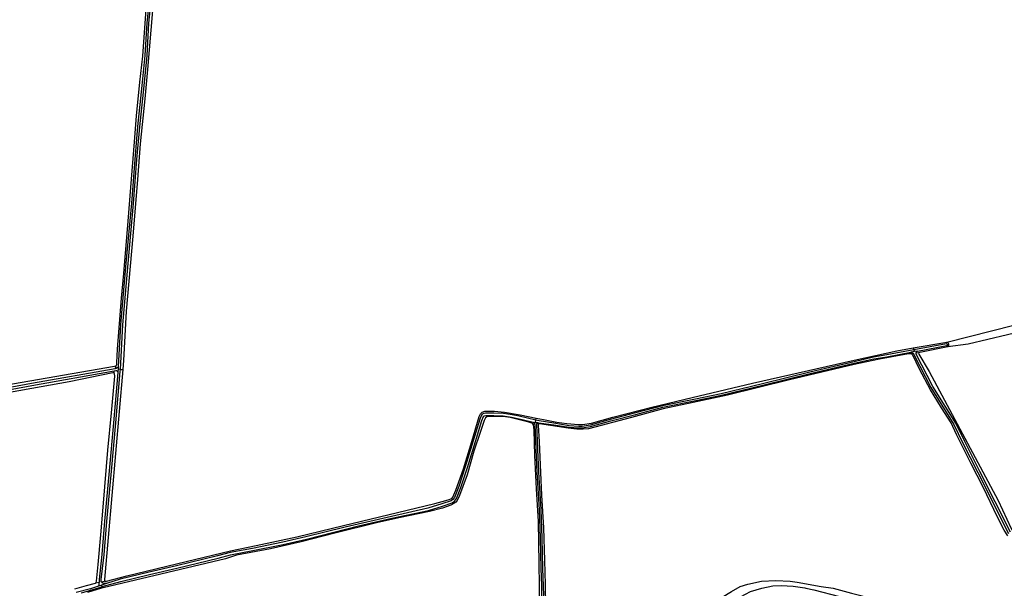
# Model space of a CAD drawing. Header units: metres. Extents: x 174255 to 175175, y 462028 to 462911.
# Tile 253 of 256: x 175065.36 to 175068.8, y 462731.43 to 462733.41. Entities that reach past the tile are written whole.
import ezdxf

# ---------------------------------------------------------------- set-up
doc = ezdxf.new("R2010")
doc.units = ezdxf.units.M
doc.layers.add('N-XX-AL-LIJN_0.20-G', color=7, linetype='Continuous', lineweight=25)

# ---------------------------------------------------------------- blocks, each defined once
blk = doc.blocks.new('Situatie')
at = {"lineweight": -3}
for p, q in [((12.439, 18.6545), (12.5573, 18.6743)), ((12.5585, 18.6666), (12.5633, 18.6677)), ((12.4432, 18.6417), (12.4312, 18.6395)), ((12.4398, 18.6356), (12.4317, 18.6341)), ((12.4411, 18.6474), (12.4432, 18.6417)), ((12.4539, 18.6437), (12.4432, 18.6417)), ((12.4581, 18.6375), (12.4495, 18.6357)), ((9.6504, 18.5823), (9.6524, 18.5935)), ((9.6598, 18.5888), (9.6593, 18.58)), ((9.646, 18.5667), (9.6459, 18.575)), ((9.6673, 18.5791), (9.6593, 18.58)), ((9.6673, 18.5791), (9.6754, 18.5786)), ((11.109, 18.3893), (11.1157, 18.3883)), ((11.1104, 18.395), (11.1189, 18.3938)), ((11.1189, 18.3938), (11.1197, 18.4025)), ((11.1265, 18.3928), (11.1189, 18.3938)), ((11.1197, 18.4025), (11.1215, 18.4087)), ((11.13, 18.3892), (11.1232, 18.3897)), ((9.5926, 17.8341), (9.5806, 17.8319)), ((9.6141, 17.8384), (9.6019, 17.835)), ((9.6184, 17.8302), (9.6015, 17.8249)), ((9.6039, 17.8197), (9.6015, 17.8249)), ((9.6039, 17.8197), (9.6073, 17.816))]:
    blk.add_line(p, q, dxfattribs=at)
for points in [[(9.1143, 18.4991), (9.6463, 18.5903), (9.6517, 18.5925), (9.6524, 18.5935), (9.6532, 18.5944), (9.6544, 18.5967), (9.6551, 18.6038), (9.6574, 18.6499), (9.6718, 18.8282), (9.6792, 18.9148), (9.6949, 19.0985), (9.704, 19.2152), (9.7168, 19.3753), (9.7241, 19.4668), (9.7356, 19.584), (9.7455, 19.6747), (9.7577, 19.8398)], [(9.6673, 18.5791), (9.6763, 18.7354), (9.6949, 18.9501), (9.7137, 19.1599), (9.7254, 19.3134), (9.7353, 19.4282), (9.7502, 19.5717), (9.7607, 19.677), (9.7673, 19.7906), (9.7766, 19.8785)], [(9.7686, 19.8793), (9.7594, 19.7912), (9.7527, 19.6777), (9.7422, 19.5725), (9.7274, 19.429), (9.7174, 19.3141), (9.7058, 19.1606), (9.6869, 18.9508), (9.6683, 18.736), (9.6598, 18.5888)], [(9.7908, 20.1461), (9.7905, 20.1514), (9.7913, 20.1514), (9.7973, 20.15), (9.8024, 20.1457), (9.8049, 20.1376), (9.7977, 20.0199), (9.7792, 19.8346), (9.7627, 19.6289), (9.7525, 19.5258), (9.7367, 19.3689), (9.727, 19.2438), (9.7112, 19.0454), (9.6881, 18.7828), (9.6782, 18.6103), (9.6754, 18.5786)], [(12.5598, 18.6584), (12.564, 18.6631), (12.5638, 18.6641), (12.5633, 18.6677), (12.5632, 18.6679), (12.5619, 18.6719), (12.5573, 18.6743), (12.8687, 18.7541), (13.1769, 18.8232), (13.1812, 18.798), (12.6314, 18.6679), (12.5598, 18.6584)], [(12.4539, 18.6437), (12.5563, 18.6626), (12.5565, 18.6627), (12.5571, 18.6629), (12.5577, 18.6633), (12.5581, 18.6639), (12.5585, 18.6645), (12.5586, 18.6652), (12.5586, 18.6658), (12.5585, 18.6665), (12.5585, 18.6666), (12.5582, 18.6672), (12.5577, 18.6677), (12.5572, 18.6681), (12.5565, 18.6684), (12.5559, 18.6685), (12.5552, 18.6685), (12.4411, 18.6474)], [(12.5598, 18.6584), (12.4621, 18.6389), (12.4581, 18.6375)], [(12.4411, 18.6474), (12.3464, 18.6299), (12.3007, 18.6223), (12.2322, 18.6063), (12.0774, 18.57), (11.912, 18.5291), (11.7679, 18.4943), (11.6784, 18.4755), (11.5632, 18.4523), (11.4681, 18.427), (11.3802, 18.4041), (11.3094, 18.3846), (11.2816, 18.3797), (11.2698, 18.3796), (11.2363, 18.3825), (11.1831, 18.391), (11.1311, 18.4), (11.1197, 18.4025)], [(11.1215, 18.4087), (11.1463, 18.4037), (11.1938, 18.3948), (11.2286, 18.3907), (11.2689, 18.3869), (11.2832, 18.3868), (11.314, 18.3919), (11.3891, 18.4127), (11.5257, 18.4469), (11.6666, 18.4814), (11.8772, 18.5318), (12.2322, 18.6114), (12.3815, 18.6448), (12.439, 18.6545)], [(11.1265, 18.3928), (11.1302, 18.393), (11.1822, 18.3861), (11.2357, 18.3775), (11.2696, 18.3746), (11.282, 18.3747), (11.3105, 18.3798), (11.3815, 18.3993), (11.4694, 18.4221), (11.5643, 18.4475), (11.6794, 18.4706), (11.769, 18.4894), (11.9131, 18.5243), (12.0785, 18.5651), (12.2322, 18.6011), (12.3018, 18.6164), (12.3474, 18.624), (12.4312, 18.6395)], [(12.77, 17.9974), (12.7567, 18.0167), (12.7339, 18.0629), (12.6836, 18.1675), (12.6417, 18.2492), (12.5905, 18.3516), (12.5717, 18.3931), (12.5379, 18.4449), (12.4992, 18.5078), (12.4609, 18.5798), (12.4383, 18.6287), (12.4374, 18.6298), (12.4347, 18.6331), (12.4317, 18.6341), (12.4225, 18.6339), (12.3216, 18.615), (12.2322, 18.5962), (12.0061, 18.5434), (11.7894, 18.4892), (11.6533, 18.4598), (11.5652, 18.4417), (11.4542, 18.4116), (11.3041, 18.3721), (11.2856, 18.3701), (11.2631, 18.3703), (11.2332, 18.3734), (11.1321, 18.3893), (11.13, 18.3892), (11.1283, 18.3875), (11.1274, 18.3842), (11.1313, 18.3266), (11.1358, 18.2185), (11.1401, 18.1395), (11.147, 18.0249), (11.1505, 17.9115), (11.1523, 17.827), (11.1537, 17.7502)], [(12.4312, 18.6395), (12.4324, 18.6395), (12.4336, 18.6394), (12.4348, 18.6391), (12.436, 18.6386), (12.4371, 18.638), (12.4381, 18.6373), (12.439, 18.6365), (12.4398, 18.6356), (12.4399, 18.6355), (12.4405, 18.6345), (12.4411, 18.6333), (12.4428, 18.6295), (12.5007, 18.5161), (12.5807, 18.3871), (12.612, 18.3233), (12.6646, 18.2189), (12.772, 18.0059)], [(12.7788, 18.0102), (12.6717, 18.2225), (12.6191, 18.3268), (12.5877, 18.3909), (12.5077, 18.5201), (12.4499, 18.6331), (12.4496, 18.6343), (12.4495, 18.6354), (12.4495, 18.6357), (12.4495, 18.6366), (12.4497, 18.6378), (12.45, 18.6389), (12.4504, 18.64), (12.451, 18.641), (12.4517, 18.6419), (12.4525, 18.6427), (12.4534, 18.6434), (12.4539, 18.6437)], [(12.439, 18.6545), (12.441, 18.6476), (12.4411, 18.6474)], [(12.4581, 18.6375), (12.4593, 18.6331), (12.4954, 18.5725), (12.7367, 18.1207), (12.7819, 18.0234), (12.7958, 18.001), (12.8133, 17.9786), (12.8376, 17.9487), (12.8794, 17.8973), (12.9403, 17.8246), (12.9807, 17.7676), (13.0076, 17.731), (13.0223, 17.7092), (13.0302, 17.696), (13.0326, 17.6864), (13.032, 17.6834), (13.0294, 17.6802)], [(9.6598, 18.5888), (9.659, 18.5878), (9.658, 18.5866), (9.6568, 18.5855), (9.6555, 18.5845), (9.6541, 18.5837), (9.6527, 18.583), (9.6512, 18.5825), (9.6504, 18.5823), (9.6496, 18.582), (9.3561, 18.5301), (9.0805, 18.4791), (9.0071, 18.4652)], [(8.9986, 18.4564), (9.0818, 18.4722), (9.3574, 18.5232), (9.6459, 18.575), (9.6518, 18.5761), (9.6529, 18.5759), (9.6539, 18.5755), (9.6549, 18.575), (9.6558, 18.5744), (9.6566, 18.5736), (9.6573, 18.5728), (9.6578, 18.5718), (9.6582, 18.5708), (9.6585, 18.5697), (9.6585, 18.5686)], [(9.646, 18.5667), (9.6445, 18.5672), (9.6407, 18.567), (9.4881, 18.5359), (9.1811, 18.4807), (9.0007, 18.4481)], [(9.5806, 17.8319), (9.5829, 17.8343), (9.5844, 17.8385), (9.5899, 17.8975), (9.5986, 18.0006), (9.608, 18.1121), (9.6236, 18.2969), (9.6367, 18.4274), (9.6478, 18.5562), (9.6471, 18.5637), (9.646, 18.5667)], [(9.6585, 18.5686), (9.6434, 18.3929), (9.6282, 18.2248), (9.6119, 18.0481), (9.6025, 17.9321), (9.5927, 17.8452), (9.5927, 17.8433), (9.5926, 17.8341), (9.5925, 17.8321), (9.5925, 17.8267), (9.5908, 17.8215)], [(9.6184, 17.8302), (9.6139, 17.8305), (9.6065, 17.8316), (9.6031, 17.8331), (9.6019, 17.835), (9.6007, 17.8369), (9.6006, 17.8398), (9.6007, 17.8446), (9.6105, 17.9313), (9.6199, 18.0474), (9.6362, 18.2241), (9.6513, 18.3922), (9.6669, 18.5719), (9.6673, 18.5791)], [(9.6754, 18.5786), (9.6115, 17.8445), (9.6115, 17.8405), (9.6119, 17.8401), (9.6141, 17.8384)], [(9.6593, 18.58), (9.6589, 18.5725), (9.6585, 18.5686)], [(9.6039, 17.8197), (9.669, 17.8376), (9.7695, 17.862), (9.865, 17.8846), (10.009, 17.9193), (10.0525, 17.9314), (10.1304, 17.9455), (10.2366, 17.9676), (10.3177, 17.9857), (10.4997, 18.0321), (10.6165, 18.0588), (10.7449, 18.0862), (10.7934, 18.1013), (10.8276, 18.1132), (10.835, 18.1185), (10.8421, 18.1281), (10.8576, 18.1669), (10.8806, 18.2362), (10.9086, 18.3277), (10.9314, 18.4005), (10.9363, 18.415), (10.9371, 18.416), (10.9403, 18.4171), (10.9451, 18.4179), (10.9523, 18.4181), (10.9729, 18.4179), (11.0057, 18.4173), (11.035, 18.413), (11.0718, 18.4037), (11.1104, 18.395)], [(9.6141, 17.8384), (9.6188, 17.8384), (9.6899, 17.8569), (9.897, 17.9079), (10.0519, 17.9452), (10.1423, 17.9636), (10.2848, 17.9943), (10.4473, 18.0336), (10.6359, 18.0789), (10.7665, 18.1109), (10.7929, 18.1175), (10.8137, 18.123), (10.8263, 18.1282), (10.8298, 18.1322), (10.8399, 18.1567), (10.8668, 18.2319), (10.8959, 18.3278), (10.9213, 18.4151), (10.9267, 18.4239), (10.9323, 18.4296), (10.941, 18.4329), (10.9758, 18.4333), (11.0105, 18.4302), (11.0652, 18.4202), (11.1215, 18.4087)], [(11.1197, 18.4025), (11.0612, 18.4154), (11.0365, 18.4209), (11.0063, 18.4253), (10.973, 18.4259), (10.9522, 18.4261), (10.9443, 18.4259), (10.9383, 18.4249), (10.9324, 18.4228), (10.9294, 18.4192), (10.9235, 18.4053), (10.9009, 18.33), (10.8729, 18.2386), (10.8501, 18.1696), (10.8351, 18.132), (10.8293, 18.1243), (10.8238, 18.1203), (10.7909, 18.1089), (10.7428, 18.094), (10.615, 18.0651), (10.4529, 18.0279), (10.3158, 17.9935), (10.2349, 17.9754), (10.1288, 17.9533), (10.0507, 17.9392), (10.007, 17.9271), (9.8632, 17.8924), (9.7677, 17.8698), (9.6668, 17.8454), (9.6184, 17.8302)], [(11.1336, 17.7504), (11.1322, 17.8234), (11.1309, 17.9007), (11.1286, 18.0472), (11.1223, 18.1622), (11.1168, 18.2789), (11.114, 18.3681), (11.112, 18.3853), (11.109, 18.3893), (11.1062, 18.391), (11.0954, 18.3945), (11.0296, 18.4109), (11.0052, 18.4143), (10.9632, 18.4144), (10.9511, 18.4142), (10.9441, 18.4105), (10.9389, 18.4011), (10.9247, 18.3586), (10.9027, 18.2932), (10.8795, 18.2112), (10.8529, 18.1386), (10.8449, 18.1215), (10.8401, 18.1152), (10.8336, 18.1099), (10.8223, 18.1041), (10.7934, 18.0947), (10.7476, 18.0821), (10.6412, 18.0602), (10.5623, 18.0424), (10.417, 18.0066), (10.2994, 17.9762), (10.1921, 17.9522), (10.0736, 17.9295), (10.0343, 17.9174), (9.6073, 17.816), (9.6065, 17.8158), (9.6015, 17.8142), (9.5525, 17.7988)], [(11.1104, 18.395), (11.1133, 18.3932), (11.1154, 18.3904), (11.1157, 18.3883), (11.1159, 18.3862), (11.1195, 18.2993), (11.1231, 18.2192), (11.1309, 18.0894), (11.1355, 17.9887), (11.1373, 17.8827), (11.1391, 17.8232), (11.141, 17.7491)], [(11.1484, 17.7555), (11.1468, 17.8209), (11.1443, 17.8829), (11.1425, 17.9889), (11.1379, 18.0897), (11.1301, 18.2196), (11.1265, 18.2996), (11.1229, 18.3867), (11.1229, 18.3872), (11.1228, 18.3885), (11.1232, 18.3897), (11.1237, 18.3908), (11.1247, 18.3922), (11.1265, 18.3928)], [(9.5085, 17.8116), (9.5491, 17.8233), (9.5806, 17.8319)], [(11.7324, 17.759), (11.8038, 17.8023), (11.8342, 17.8203), (11.8613, 17.8288), (11.9082, 17.8385), (11.9593, 17.8406), (12.0086, 17.8389), (12.0335, 17.8352), (12.1176, 17.8204), (12.1589, 17.8142), (12.2231, 17.7974), (12.2322, 17.7951), (12.4751, 17.7326), (12.6588, 17.6984), (12.9342, 17.6837), (13.0205, 17.68)], [(9.5908, 17.8215), (9.5626, 17.8122), (9.5128, 17.7989)], [(9.5306, 17.7978), (9.539, 17.8005), (9.5988, 17.8183), (9.6039, 17.8197)], [(9.6015, 17.8249), (9.5953, 17.823), (9.5908, 17.8215)], [(11.7324, 17.759), (11.7399, 17.7581), (11.7418, 17.756), (11.7433, 17.7521), (11.7555, 17.7368), (11.7835, 17.7562), (11.87, 17.803), (11.9103, 17.8142), (11.9485, 17.823), (11.977, 17.8232), (12.0192, 17.821), (12.0605, 17.815), (12.0639, 17.8142), (12.0922, 17.808), (12.1812, 17.7852), (12.2322, 17.7726), (12.3052, 17.7545), (12.415, 17.7242), (12.561, 17.6922), (12.6025, 17.684), (12.6672, 17.6772), (12.7275, 17.67), (12.7955, 17.6635)]]:
    blk.add_lwpolyline(points, dxfattribs=at)

msp = doc.modelspace()

# ---------------------------------------------------------------- block references
at = {"layer": 'N-XX-AL-LIJN_0.20-G'}
msp.add_blockref('Situatie', (175056.047, 462713.6112), dxfattribs=at)

doc.saveas('drawing.dxf')
